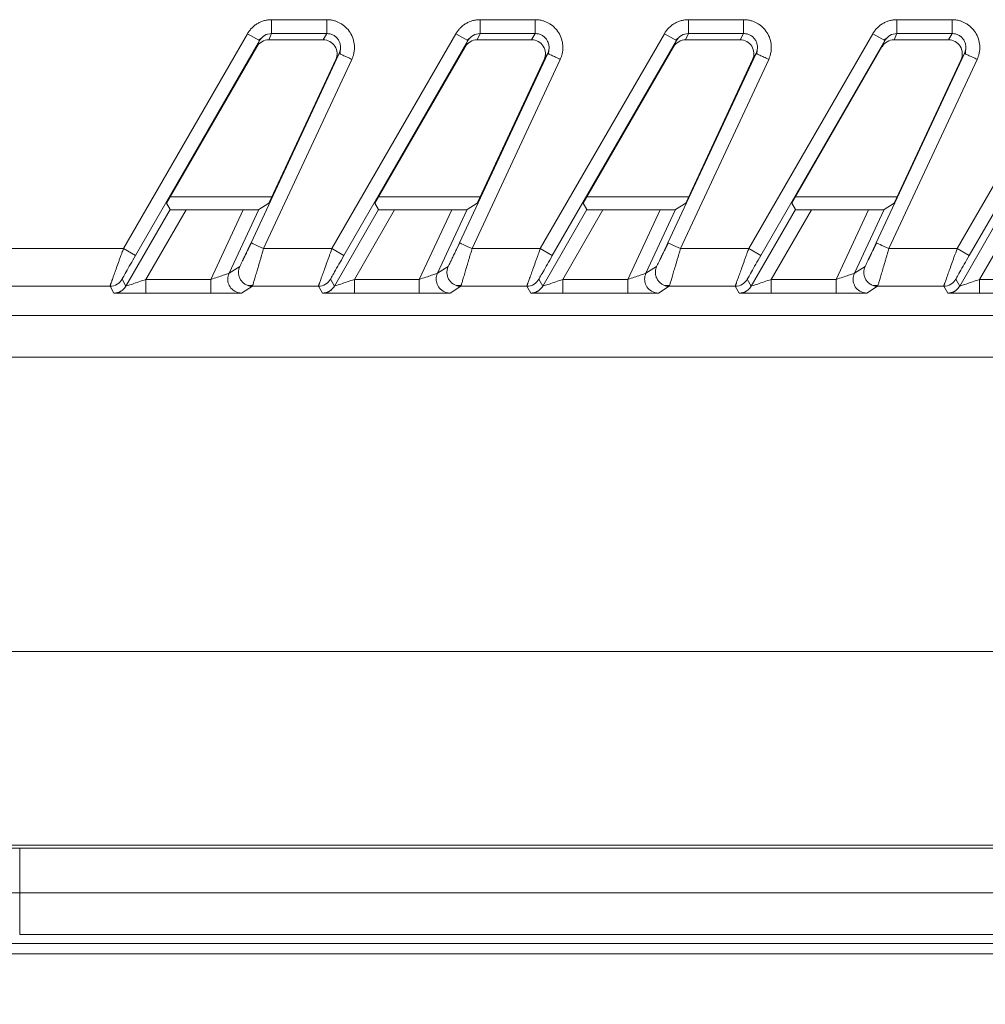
# Model space of a CAD drawing. Header units: millimetres. Extents: x 0 to 594, y 0 to 420.
# Tile 19 of 75: x 77 to 91, y 230 to 244. Entities that reach past the tile are written whole.
import ezdxf

# ---------------------------------------------------------------- set-up
doc = ezdxf.new("R2010")
doc.units = ezdxf.units.MM
doc.styles.add('SLDTEXTSTYLE1', font='TXT', dxfattribs={"width": 0.605})
doc.dimstyles.new('SLDDIMSTYLE3', dxfattribs={"dimtxt": 2.568319, "dimasz": 3.3, "dimexe": 0, "dimexo": 0.0625, "dimgap": 0.64208, "dimtad": 1, "dimdec": 1, "dimlfac": 5, "dimrnd": 1e-09, "dimzin": 12, "dimdsep": 46, "dimtxsty": 'SLDTEXTSTYLE1', "dimsah": 1, "dimcen": 0.09, "dimadec": 0, "dimazin": 3, "dimtfac": 1, "dimtdec": 1, "dimtmove": 0, "dimatfit": 0, "dimfxl": 0, "dimfrac": 2, "dimtolj": 1, "dimtzin": 12, "dimarcsym": 0})

# ---------------------------------------------------------------- blocks, each defined once
blk = doc.blocks.new('_D_13')
at = {"color": 7, "linetype": 'Continuous', "lineweight": 0}
for p, q in [((42.47, 235.104), (42.47, 241.504)), ((122.707, 235.104), (41.47, 235.104)), ((42.47, 225.604), (42.47, 235.104)), ((37.938, 233.539), (37.938, 234.127)), ((37.938, 234.127), (41.882, 234.127)), ((41.882, 234.127), (41.882, 233.539)), ((37.938, 227.169), (37.938, 226.581)), ((41.882, 226.581), (41.882, 227.169)), ((37.938, 226.581), (41.882, 226.581)), ((115.707, 225.604), (41.47, 225.604)), ((42.47, 225.604), (42.47, 219.204))]:
    blk.add_line(p, q, dxfattribs=at)
for points in [[(42.47, 235.104), (42.97, 238.404), (41.97, 238.404)], [(42.47, 225.604), (41.97, 222.304), (42.97, 222.304)]]:
    blk.add_solid(points, dxfattribs=at)
at = {"color": 7, "linetype": 'Continuous', "lineweight": 0, "char_height": 2.6458, "attachment_point": 1, "rotation": 90, "style": 'SLDTEXTSTYLE1'}
for s, insert in [('47,5', (33.939, 226.924)), ('1,9', (38.471, 227.904))]:
    blk.add_mtext(s, dxfattribs=dict(at, insert=insert))

msp = doc.modelspace()

# ---------------------------------------------------------------- linework, layer by layer
at = {"color": 7, "linetype": 'Continuous', "lineweight": 15}
for p, q in [((80.755, 244.192), (81.549, 244.192)), ((83.755, 244.192), (84.549, 244.192)), ((86.755, 244.192), (87.549, 244.192)), ((89.755, 244.192), (90.549, 244.192)), ((78.622, 240.899), (80.408, 243.991)), ((80.408, 243.991), (80.581, 243.891)), ((80.568, 243.897), (80.613, 243.933)), ((80.755, 243.993), (80.714, 243.904)), ((81.498, 243.904), (80.714, 243.904)), ((80.755, 243.993), (81.549, 243.993)), ((81.549, 243.993), (81.498, 243.904)), ((81.622, 240.899), (83.408, 243.991)), ((83.408, 243.991), (83.581, 243.891)), ((83.568, 243.897), (83.613, 243.933)), ((83.755, 243.993), (83.714, 243.904)), ((84.498, 243.904), (83.714, 243.904)), ((83.755, 243.993), (84.549, 243.993)), ((84.549, 243.993), (84.498, 243.904)), ((84.622, 240.899), (86.408, 243.991)), ((86.408, 243.991), (86.581, 243.891)), ((86.568, 243.897), (86.613, 243.933)), ((86.755, 243.993), (86.714, 243.904)), ((87.498, 243.904), (86.714, 243.904)), ((86.755, 243.993), (87.549, 243.993)), ((87.549, 243.993), (87.498, 243.904)), ((87.622, 240.899), (89.408, 243.991)), ((89.408, 243.991), (89.581, 243.891)), ((89.568, 243.897), (89.613, 243.933)), ((89.755, 243.993), (89.714, 243.904)), ((90.498, 243.904), (89.714, 243.904)), ((89.755, 243.993), (90.549, 243.993)), ((90.549, 243.993), (90.498, 243.904)), ((90.622, 240.899), (92.408, 243.991)), ((78.795, 240.799), (80.581, 243.891)), ((79.241, 241.553), (80.54, 243.804)), ((80.581, 243.891), (80.54, 243.804)), ((81.743, 243.753), (81.729, 243.707)), ((81.744, 243.754), (81.741, 243.698)), ((81.795, 240.799), (83.581, 243.891)), ((82.241, 241.553), (83.54, 243.804)), ((83.581, 243.891), (83.54, 243.804)), ((84.743, 243.753), (84.729, 243.707)), ((84.744, 243.754), (84.741, 243.698)), ((84.795, 240.799), (86.581, 243.891)), ((85.241, 241.553), (86.54, 243.804)), ((86.581, 243.891), (86.54, 243.804)), ((87.743, 243.753), (87.729, 243.707)), ((87.744, 243.754), (87.741, 243.698)), ((87.795, 240.799), (89.581, 243.891)), ((88.241, 241.553), (89.54, 243.804)), ((89.581, 243.891), (89.54, 243.804)), ((90.743, 243.753), (90.729, 243.707)), ((90.744, 243.754), (90.741, 243.698)), ((90.795, 240.799), (92.581, 243.891)), ((81.729, 243.707), (80.459, 240.983)), ((81.91, 243.622), (80.64, 240.899)), ((80.715, 241.553), (81.678, 243.619)), ((81.729, 243.707), (81.678, 243.619)), ((81.742, 243.701), (81.729, 243.707)), ((84.729, 243.707), (83.459, 240.983)), ((84.91, 243.622), (83.64, 240.899)), ((83.715, 241.553), (84.678, 243.619)), ((84.729, 243.707), (84.678, 243.619)), ((84.742, 243.701), (84.729, 243.707)), ((87.729, 243.707), (86.459, 240.983)), ((87.91, 243.622), (86.64, 240.899)), ((86.715, 241.553), (87.678, 243.619)), ((87.729, 243.707), (87.678, 243.619)), ((87.742, 243.701), (87.729, 243.707)), ((90.729, 243.707), (89.459, 240.983)), ((90.91, 243.622), (89.64, 240.899)), ((89.715, 241.553), (90.678, 243.619)), ((90.729, 243.707), (90.678, 243.619)), ((90.742, 243.701), (90.729, 243.707)), ((80.757, 241.643), (79.293, 241.643)), ((83.757, 241.643), (82.293, 241.643)), ((86.757, 241.643), (85.293, 241.643)), ((89.757, 241.643), (88.293, 241.643)), ((79.241, 241.553), (79.294, 241.46)), ((80.715, 241.553), (80.57, 241.46)), ((82.241, 241.553), (82.294, 241.46)), ((83.715, 241.553), (83.57, 241.46)), ((85.241, 241.553), (85.294, 241.46)), ((86.715, 241.553), (86.57, 241.46)), ((88.241, 241.553), (88.294, 241.46)), ((89.715, 241.553), (89.57, 241.46)), ((78.659, 240.36), (79.294, 241.46)), ((78.946, 240.457), (79.524, 241.459)), ((79.524, 241.459), (80.348, 241.459)), ((80.348, 241.459), (79.881, 240.457)), ((80.57, 241.46), (80.143, 240.545)), ((81.659, 240.36), (82.294, 241.46)), ((81.946, 240.457), (82.524, 241.459)), ((82.524, 241.459), (83.348, 241.459)), ((83.348, 241.459), (82.881, 240.457)), ((83.57, 241.46), (83.143, 240.545)), ((84.659, 240.36), (85.294, 241.46)), ((84.946, 240.457), (85.524, 241.459)), ((85.524, 241.459), (86.348, 241.459)), ((86.348, 241.459), (85.881, 240.457)), ((86.57, 241.46), (86.143, 240.545)), ((87.659, 240.36), (88.294, 241.46)), ((87.946, 240.457), (88.524, 241.459)), ((88.524, 241.459), (89.348, 241.459)), ((89.348, 241.459), (88.881, 240.457)), ((89.57, 241.46), (89.143, 240.545)), ((90.659, 240.36), (91.294, 241.46)), ((90.946, 240.457), (91.524, 241.459)), ((76.956, 240.899), (78.622, 240.899)), ((78.622, 240.899), (78.795, 240.799)), ((80.64, 240.899), (81.622, 240.899)), ((81.622, 240.899), (81.795, 240.799)), ((83.64, 240.899), (84.622, 240.899)), ((84.622, 240.899), (84.795, 240.799)), ((86.64, 240.899), (87.622, 240.899)), ((87.622, 240.899), (87.795, 240.799)), ((89.64, 240.899), (90.622, 240.899)), ((90.622, 240.899), (90.795, 240.799)), ((80.297, 240.643), (80.143, 240.545)), ((83.297, 240.643), (83.143, 240.545)), ((86.297, 240.643), (86.143, 240.545)), ((89.297, 240.643), (89.143, 240.545)), ((76.956, 240.359), (78.429, 240.359)), ((78.486, 240.26), (78.429, 240.359)), ((78.659, 240.36), (78.602, 240.459)), ((79.881, 240.457), (78.946, 240.457)), ((80.478, 240.359), (80.324, 240.26)), ((80.417, 240.368), (80.487, 240.37)), ((80.478, 240.359), (81.429, 240.359)), ((81.486, 240.26), (81.429, 240.359)), ((81.659, 240.36), (81.602, 240.459)), ((82.881, 240.457), (81.946, 240.457)), ((83.478, 240.359), (83.324, 240.26)), ((83.417, 240.368), (83.487, 240.37)), ((83.478, 240.359), (84.429, 240.359)), ((84.486, 240.26), (84.429, 240.359)), ((84.659, 240.36), (84.602, 240.459)), ((85.881, 240.457), (84.946, 240.457)), ((86.478, 240.359), (86.324, 240.26)), ((86.417, 240.368), (86.487, 240.37)), ((86.478, 240.359), (87.429, 240.359)), ((87.486, 240.26), (87.429, 240.359)), ((87.659, 240.36), (87.602, 240.459)), ((88.881, 240.457), (87.946, 240.457)), ((89.478, 240.359), (89.324, 240.26)), ((89.417, 240.368), (89.487, 240.37)), ((89.478, 240.359), (90.429, 240.359)), ((90.486, 240.26), (90.429, 240.359)), ((90.659, 240.36), (90.602, 240.459)), ((91.881, 240.457), (90.946, 240.457)), ((79.881, 240.257), (78.946, 240.257)), ((81.63, 240.322), (81.637, 240.329)), ((82.881, 240.257), (81.946, 240.257)), ((85.881, 240.257), (84.946, 240.257)), ((88.881, 240.257), (87.946, 240.257)), ((91.881, 240.257), (90.946, 240.257)), ((92.598, 239.936), (74.199, 239.936)), ((92.598, 239.336), (74.199, 239.336)), ((103.707, 232.32), (74.199, 232.32)), ((77.129, 232.276), (77.129, 231.633)), ((77.129, 232.276), (103.707, 232.276)), ((77.129, 231.633), (77.129, 231.034)), ((103.707, 230.904), (68.712, 230.904)), ((103.707, 230.757), (68.621, 230.757))]:
    msp.add_line(p, q, dxfattribs=at)
at = {"color": 8, "linetype": 'Continuous', "lineweight": 15}
for p, q in [((77.129, 231.633), (103.707, 231.633)), ((77.129, 231.034), (103.707, 231.034))]:
    msp.add_line(p, q, dxfattribs=at)
at = {"color": 7, "linetype": 'Continuous', "lineweight": 15, "flags": 128}
for points in [[(80.64, 240.899), (80.605, 240.915), (80.571, 240.931), (80.54, 240.945), (80.512, 240.958), (80.49, 240.969), (80.473, 240.976), (80.463, 240.981), (80.459, 240.983)], [(83.64, 240.899), (83.605, 240.915), (83.571, 240.931), (83.54, 240.945), (83.512, 240.958), (83.49, 240.969), (83.473, 240.976), (83.463, 240.981), (83.459, 240.983)], [(86.64, 240.899), (86.605, 240.915), (86.571, 240.931), (86.54, 240.945), (86.512, 240.958), (86.49, 240.969), (86.473, 240.976), (86.463, 240.981), (86.459, 240.983)], [(89.64, 240.899), (89.605, 240.915), (89.571, 240.931), (89.54, 240.945), (89.512, 240.958), (89.49, 240.969), (89.473, 240.976), (89.463, 240.981), (89.459, 240.983)]]:
    msp.add_lwpolyline(points, dxfattribs=at)
at = {"color": 7, "linetype": 'Continuous', "lineweight": 15}
for centre, major_axis, ratio, start_param, end_param in [((80.714, 243.703), (-0.084, -0.182), 0.995387, 3.572763, 4.621301), ((81.497, 243.703), (-0.1, -0.174), 0.99494, 1.657764, 3.662263), ((83.714, 243.703), (-0.084, -0.182), 0.995387, 3.572763, 4.621301), ((84.497, 243.703), (-0.1, -0.174), 0.99494, 1.657764, 3.662263), ((86.714, 243.703), (-0.084, -0.182), 0.995387, 3.572763, 4.621301), ((87.497, 243.703), (-0.1, -0.174), 0.99494, 1.657764, 3.662263), ((89.714, 243.703), (-0.084, -0.182), 0.995387, 3.572763, 4.621301), ((90.497, 243.703), (-0.1, -0.174), 0.99494, 1.657764, 3.662263), ((79.525, 241.46), (0.231, 0), 0.007558, 3.145956, 4.708025), ((80.349, 241.46), (0.221, 0), 0.007909, 4.708701, 6.27077), ((82.525, 241.46), (0.231, 0), 0.007558, 3.145956, 4.708025), ((83.349, 241.46), (0.221, 0), 0.007909, 4.708701, 6.27077), ((85.525, 241.46), (0.231, 0), 0.007558, 3.145956, 4.708025), ((86.349, 241.46), (0.221, 0), 0.007909, 4.708701, 6.27077), ((88.525, 241.46), (0.231, 0), 0.007558, 3.145956, 4.708025), ((89.349, 241.46), (0.221, 0), 0.007909, 4.708701, 6.27077), ((77.129, 232.241), (4, 0), 0.008727, 1.570796, 3.132866)]:
    msp.add_ellipse(centre, major_axis=major_axis, ratio=ratio, start_param=start_param, end_param=end_param, dxfattribs=at)
for points, knots in [([(80.408, 243.991), (80.412, 243.999), (80.421, 244.013), (80.436, 244.034), (80.452, 244.054), (80.476, 244.08), (80.509, 244.109), (80.553, 244.139), (80.6, 244.162), (80.651, 244.18), (80.703, 244.191), (80.738, 244.192), (80.755, 244.192)], [0, 0, 0, 0, 0.061468, 0.122481, 0.183288, 0.24414, 0.37016, 0.495509, 0.621864, 0.749271, 0.874196, 1, 1, 1, 1]), ([(80.755, 244.192), (80.755, 244.143), (80.755, 244.094), (80.755, 244.021), (80.755, 243.998), (80.755, 243.993)], [0, 0, 0, 0, 0.5, 0.5, 1, 1, 1, 1]), ([(81.549, 244.192), (81.559, 244.192), (81.577, 244.192), (81.605, 244.189), (81.633, 244.184), (81.664, 244.176), (81.7, 244.164), (81.741, 244.144), (81.782, 244.119), (81.834, 244.076), (81.888, 244.011), (81.932, 243.92), (81.948, 243.834), (81.948, 243.761), (81.94, 243.709), (81.927, 243.662), (81.916, 243.636), (81.91, 243.622)], [0, 0, 0, 0, 0.035294, 0.070107, 0.104612, 0.138986, 0.191706, 0.245192, 0.308562, 0.371227, 0.496362, 0.621286, 0.747517, 0.819844, 0.891197, 0.945038, 1, 1, 1, 1]), ([(81.549, 244.192), (81.549, 244.17), (81.549, 244.145), (81.549, 244.098), (81.549, 244.075), (81.549, 244.037), (81.549, 244.022), (81.549, 244.001), (81.549, 243.995), (81.549, 243.993)], [0, 0, 0, 0, 0.25, 0.25, 0.5, 0.5, 0.75, 0.75, 1, 1, 1, 1]), ([(83.408, 243.991), (83.412, 243.999), (83.421, 244.013), (83.436, 244.034), (83.452, 244.054), (83.476, 244.08), (83.509, 244.109), (83.553, 244.139), (83.6, 244.162), (83.651, 244.18), (83.703, 244.191), (83.738, 244.192), (83.755, 244.192)], [0, 0, 0, 0, 0.061468, 0.122481, 0.183288, 0.24414, 0.37016, 0.495509, 0.621864, 0.749271, 0.874196, 1, 1, 1, 1]), ([(83.755, 244.192), (83.755, 244.143), (83.755, 244.094), (83.755, 244.021), (83.755, 243.998), (83.755, 243.993)], [0, 0, 0, 0, 0.5, 0.5, 1, 1, 1, 1]), ([(84.549, 244.192), (84.559, 244.192), (84.577, 244.192), (84.605, 244.189), (84.633, 244.184), (84.664, 244.176), (84.7, 244.164), (84.741, 244.144), (84.782, 244.119), (84.834, 244.076), (84.888, 244.011), (84.932, 243.92), (84.948, 243.834), (84.948, 243.761), (84.94, 243.709), (84.927, 243.662), (84.916, 243.636), (84.91, 243.622)], [0, 0, 0, 0, 0.035294, 0.070107, 0.104612, 0.138986, 0.191706, 0.245192, 0.308562, 0.371227, 0.496362, 0.621286, 0.747517, 0.819844, 0.891197, 0.945038, 1, 1, 1, 1]), ([(84.549, 244.192), (84.549, 244.17), (84.549, 244.145), (84.549, 244.098), (84.549, 244.075), (84.549, 244.037), (84.549, 244.022), (84.549, 244.001), (84.549, 243.995), (84.549, 243.993)], [0, 0, 0, 0, 0.25, 0.25, 0.5, 0.5, 0.75, 0.75, 1, 1, 1, 1]), ([(86.408, 243.991), (86.412, 243.999), (86.421, 244.013), (86.436, 244.034), (86.452, 244.054), (86.476, 244.08), (86.509, 244.109), (86.553, 244.139), (86.6, 244.162), (86.651, 244.18), (86.703, 244.191), (86.738, 244.192), (86.755, 244.192)], [0, 0, 0, 0, 0.061468, 0.122481, 0.183288, 0.24414, 0.37016, 0.495509, 0.621864, 0.749271, 0.874196, 1, 1, 1, 1]), ([(86.755, 244.192), (86.755, 244.143), (86.755, 244.094), (86.755, 244.021), (86.755, 243.998), (86.755, 243.993)], [0, 0, 0, 0, 0.5, 0.5, 1, 1, 1, 1]), ([(87.549, 244.192), (87.559, 244.192), (87.577, 244.192), (87.605, 244.189), (87.633, 244.184), (87.664, 244.176), (87.7, 244.164), (87.741, 244.144), (87.782, 244.119), (87.834, 244.076), (87.888, 244.011), (87.932, 243.92), (87.948, 243.834), (87.948, 243.761), (87.94, 243.709), (87.927, 243.662), (87.916, 243.636), (87.91, 243.622)], [0, 0, 0, 0, 0.035294, 0.070107, 0.104612, 0.138986, 0.191706, 0.245192, 0.308562, 0.371227, 0.496362, 0.621286, 0.747517, 0.819844, 0.891197, 0.945038, 1, 1, 1, 1]), ([(87.549, 244.192), (87.549, 244.17), (87.549, 244.145), (87.549, 244.098), (87.549, 244.075), (87.549, 244.037), (87.549, 244.022), (87.549, 244.001), (87.549, 243.995), (87.549, 243.993)], [0, 0, 0, 0, 0.25, 0.25, 0.5, 0.5, 0.75, 0.75, 1, 1, 1, 1]), ([(89.408, 243.991), (89.412, 243.999), (89.421, 244.013), (89.436, 244.034), (89.452, 244.054), (89.476, 244.08), (89.509, 244.109), (89.553, 244.139), (89.6, 244.162), (89.651, 244.18), (89.703, 244.191), (89.738, 244.192), (89.755, 244.192)], [0, 0, 0, 0, 0.061468, 0.122481, 0.183288, 0.24414, 0.37016, 0.495509, 0.621864, 0.749271, 0.874196, 1, 1, 1, 1]), ([(89.755, 244.192), (89.755, 244.143), (89.755, 244.094), (89.755, 244.021), (89.755, 243.998), (89.755, 243.993)], [0, 0, 0, 0, 0.5, 0.5, 1, 1, 1, 1]), ([(90.549, 244.192), (90.559, 244.192), (90.577, 244.192), (90.605, 244.189), (90.633, 244.184), (90.664, 244.176), (90.7, 244.164), (90.741, 244.144), (90.782, 244.119), (90.834, 244.076), (90.888, 244.011), (90.932, 243.92), (90.948, 243.834), (90.948, 243.761), (90.94, 243.709), (90.927, 243.662), (90.916, 243.636), (90.91, 243.622)], [0, 0, 0, 0, 0.035294, 0.070107, 0.104612, 0.138986, 0.191706, 0.245192, 0.308562, 0.371227, 0.496362, 0.621286, 0.747517, 0.819844, 0.891197, 0.945038, 1, 1, 1, 1]), ([(90.549, 244.192), (90.549, 244.17), (90.549, 244.145), (90.549, 244.098), (90.549, 244.075), (90.549, 244.037), (90.549, 244.022), (90.549, 244.001), (90.549, 243.995), (90.549, 243.993)], [0, 0, 0, 0, 0.25, 0.25, 0.5, 0.5, 0.75, 0.75, 1, 1, 1, 1]), ([(80.581, 243.891), (80.599, 243.922), (80.624, 243.948), (80.685, 243.983), (80.72, 243.993), (80.755, 243.993)], [0, 0, 0, 0, 0.5, 0.5, 1, 1, 1, 1]), ([(83.581, 243.891), (83.599, 243.922), (83.624, 243.948), (83.685, 243.983), (83.72, 243.993), (83.755, 243.993)], [0, 0, 0, 0, 0.5, 0.5, 1, 1, 1, 1]), ([(86.581, 243.891), (86.599, 243.922), (86.624, 243.948), (86.685, 243.983), (86.72, 243.993), (86.755, 243.993)], [0, 0, 0, 0, 0.5, 0.5, 1, 1, 1, 1]), ([(89.581, 243.891), (89.599, 243.922), (89.624, 243.948), (89.685, 243.983), (89.72, 243.993), (89.755, 243.993)], [0, 0, 0, 0, 0.5, 0.5, 1, 1, 1, 1]), ([(80.459, 240.983), (80.439, 240.94), (80.419, 240.897), (80.381, 240.817), (80.363, 240.78), (80.333, 240.716), (80.32, 240.69), (80.303, 240.653), (80.298, 240.644), (80.297, 240.643)], [0, 0, 0, 0, 0.25, 0.25, 0.5, 0.5, 0.75, 0.75, 1, 1, 1, 1]), ([(80.466, 240.984), (80.453, 240.957), (80.427, 240.906), (80.391, 240.835), (80.36, 240.773), (80.346, 240.742), (80.338, 240.727)], [0, 0, 0, 0, 0.261544, 0.515962, 0.762477, 1, 1, 1, 1]), ([(83.459, 240.983), (83.439, 240.94), (83.419, 240.897), (83.381, 240.817), (83.363, 240.78), (83.333, 240.716), (83.32, 240.69), (83.303, 240.653), (83.298, 240.644), (83.297, 240.643)], [0, 0, 0, 0, 0.25, 0.25, 0.5, 0.5, 0.75, 0.75, 1, 1, 1, 1]), ([(83.466, 240.984), (83.453, 240.957), (83.427, 240.906), (83.391, 240.835), (83.36, 240.773), (83.346, 240.742), (83.338, 240.727)], [0, 0, 0, 0, 0.261544, 0.515962, 0.762477, 1, 1, 1, 1]), ([(86.459, 240.983), (86.439, 240.94), (86.419, 240.897), (86.381, 240.817), (86.363, 240.78), (86.333, 240.716), (86.32, 240.69), (86.303, 240.653), (86.298, 240.644), (86.297, 240.643)], [0, 0, 0, 0, 0.25, 0.25, 0.5, 0.5, 0.75, 0.75, 1, 1, 1, 1]), ([(86.466, 240.984), (86.453, 240.957), (86.427, 240.906), (86.391, 240.835), (86.36, 240.773), (86.346, 240.742), (86.338, 240.727)], [0, 0, 0, 0, 0.261544, 0.515962, 0.762477, 1, 1, 1, 1]), ([(89.459, 240.983), (89.439, 240.94), (89.419, 240.897), (89.381, 240.817), (89.363, 240.78), (89.333, 240.716), (89.32, 240.69), (89.303, 240.653), (89.298, 240.644), (89.297, 240.643)], [0, 0, 0, 0, 0.25, 0.25, 0.5, 0.5, 0.75, 0.75, 1, 1, 1, 1]), ([(89.466, 240.984), (89.453, 240.957), (89.427, 240.906), (89.391, 240.835), (89.36, 240.773), (89.346, 240.742), (89.338, 240.727)], [0, 0, 0, 0, 0.261544, 0.515962, 0.762477, 1, 1, 1, 1]), ([(78.429, 240.359), (78.429, 240.359), (78.429, 240.359), (78.43, 240.362), (78.432, 240.367), (78.434, 240.374), (78.437, 240.382), (78.44, 240.392), (78.448, 240.414), (78.462, 240.455), (78.487, 240.524), (78.517, 240.607), (78.544, 240.683), (78.568, 240.749), (78.585, 240.795), (78.603, 240.846), (78.615, 240.879), (78.622, 240.899)], [0, 0, 0, 0, 0.035805, 0.07174, 0.107822, 0.144064, 0.180483, 0.217094, 0.25391, 0.376917, 0.507223, 0.624157, 0.754337, 0.812558, 0.877189, 0.92979, 1, 1, 1, 1]), ([(78.602, 240.459), (78.602, 240.459), (78.608, 240.469), (78.628, 240.506), (78.643, 240.533), (78.68, 240.597), (78.701, 240.635), (78.747, 240.714), (78.771, 240.756), (78.795, 240.799)], [0, 0, 0, 0, 0.25, 0.25, 0.5, 0.5, 0.75, 0.75, 1, 1, 1, 1]), ([(81.429, 240.359), (81.429, 240.359), (81.429, 240.359), (81.43, 240.362), (81.432, 240.367), (81.434, 240.374), (81.437, 240.382), (81.44, 240.392), (81.448, 240.414), (81.462, 240.455), (81.487, 240.524), (81.517, 240.607), (81.544, 240.683), (81.568, 240.749), (81.585, 240.795), (81.603, 240.846), (81.615, 240.879), (81.622, 240.899)], [0, 0, 0, 0, 0.035805, 0.07174, 0.107822, 0.144064, 0.180483, 0.217094, 0.25391, 0.376917, 0.507223, 0.624157, 0.754337, 0.812558, 0.877189, 0.92979, 1, 1, 1, 1]), ([(81.602, 240.459), (81.602, 240.459), (81.608, 240.469), (81.628, 240.506), (81.643, 240.533), (81.68, 240.597), (81.701, 240.635), (81.747, 240.714), (81.771, 240.756), (81.795, 240.799)], [0, 0, 0, 0, 0.25, 0.25, 0.5, 0.5, 0.75, 0.75, 1, 1, 1, 1]), ([(84.429, 240.359), (84.429, 240.359), (84.429, 240.359), (84.43, 240.362), (84.432, 240.367), (84.434, 240.374), (84.437, 240.382), (84.44, 240.392), (84.448, 240.414), (84.462, 240.455), (84.487, 240.524), (84.517, 240.607), (84.544, 240.683), (84.568, 240.749), (84.585, 240.795), (84.603, 240.846), (84.615, 240.879), (84.622, 240.899)], [0, 0, 0, 0, 0.035805, 0.07174, 0.107822, 0.144064, 0.180483, 0.217094, 0.25391, 0.376917, 0.507223, 0.624157, 0.754337, 0.812558, 0.877189, 0.92979, 1, 1, 1, 1]), ([(84.602, 240.459), (84.602, 240.459), (84.608, 240.469), (84.628, 240.506), (84.643, 240.533), (84.68, 240.597), (84.701, 240.635), (84.747, 240.714), (84.771, 240.756), (84.795, 240.799)], [0, 0, 0, 0, 0.25, 0.25, 0.5, 0.5, 0.75, 0.75, 1, 1, 1, 1]), ([(87.429, 240.359), (87.429, 240.359), (87.429, 240.359), (87.43, 240.362), (87.432, 240.367), (87.434, 240.374), (87.437, 240.382), (87.44, 240.392), (87.448, 240.414), (87.462, 240.455), (87.487, 240.524), (87.517, 240.607), (87.544, 240.683), (87.568, 240.749), (87.585, 240.795), (87.603, 240.846), (87.615, 240.879), (87.622, 240.899)], [0, 0, 0, 0, 0.035805, 0.07174, 0.107822, 0.144064, 0.180483, 0.217094, 0.25391, 0.376917, 0.507223, 0.624157, 0.754337, 0.812558, 0.877189, 0.92979, 1, 1, 1, 1]), ([(87.602, 240.459), (87.602, 240.459), (87.608, 240.469), (87.628, 240.506), (87.643, 240.533), (87.68, 240.597), (87.701, 240.635), (87.747, 240.714), (87.771, 240.756), (87.795, 240.799)], [0, 0, 0, 0, 0.25, 0.25, 0.5, 0.5, 0.75, 0.75, 1, 1, 1, 1]), ([(90.429, 240.359), (90.429, 240.359), (90.429, 240.359), (90.43, 240.362), (90.432, 240.367), (90.434, 240.374), (90.437, 240.382), (90.44, 240.392), (90.448, 240.414), (90.462, 240.455), (90.487, 240.524), (90.517, 240.607), (90.544, 240.683), (90.568, 240.749), (90.585, 240.795), (90.603, 240.846), (90.615, 240.879), (90.622, 240.899)], [0, 0, 0, 0, 0.035805, 0.07174, 0.107822, 0.144064, 0.180483, 0.217094, 0.25391, 0.376917, 0.507223, 0.624157, 0.754337, 0.812558, 0.877189, 0.92979, 1, 1, 1, 1]), ([(90.602, 240.459), (90.602, 240.459), (90.608, 240.469), (90.628, 240.506), (90.643, 240.533), (90.68, 240.597), (90.701, 240.635), (90.747, 240.714), (90.771, 240.756), (90.795, 240.799)], [0, 0, 0, 0, 0.25, 0.25, 0.5, 0.5, 0.75, 0.75, 1, 1, 1, 1]), ([(80.143, 240.545), (80.142, 240.544), (80.134, 240.541), (80.104, 240.531), (80.083, 240.524), (80.009, 240.499), (79.945, 240.478), (79.881, 240.457)], [0, 0, 0, 0, 0.25, 0.25, 0.5, 0.5, 1, 1, 1, 1]), ([(80.269, 240.268), (80.237, 240.277), (80.208, 240.294), (80.163, 240.337), (80.147, 240.363), (80.133, 240.4), (80.129, 240.412), (80.125, 240.436), (80.124, 240.448), (80.124, 240.488), (80.13, 240.517), (80.143, 240.545)], [0, 0, 0, 0, 0.25, 0.25, 0.5, 0.5, 0.625, 0.625, 0.75, 0.75, 1, 1, 1, 1]), ([(83.143, 240.545), (83.142, 240.544), (83.134, 240.541), (83.104, 240.531), (83.083, 240.524), (83.009, 240.499), (82.945, 240.478), (82.881, 240.457)], [0, 0, 0, 0, 0.25, 0.25, 0.5, 0.5, 1, 1, 1, 1]), ([(83.269, 240.268), (83.237, 240.277), (83.208, 240.294), (83.163, 240.337), (83.147, 240.363), (83.133, 240.4), (83.129, 240.412), (83.125, 240.436), (83.124, 240.448), (83.124, 240.488), (83.13, 240.517), (83.143, 240.545)], [0, 0, 0, 0, 0.25, 0.25, 0.5, 0.5, 0.625, 0.625, 0.75, 0.75, 1, 1, 1, 1]), ([(86.143, 240.545), (86.142, 240.544), (86.134, 240.541), (86.104, 240.531), (86.083, 240.524), (86.009, 240.499), (85.945, 240.478), (85.881, 240.457)], [0, 0, 0, 0, 0.25, 0.25, 0.5, 0.5, 1, 1, 1, 1]), ([(86.269, 240.268), (86.237, 240.277), (86.208, 240.294), (86.163, 240.337), (86.147, 240.363), (86.133, 240.4), (86.129, 240.412), (86.125, 240.436), (86.124, 240.448), (86.124, 240.488), (86.13, 240.517), (86.143, 240.545)], [0, 0, 0, 0, 0.25, 0.25, 0.5, 0.5, 0.625, 0.625, 0.75, 0.75, 1, 1, 1, 1]), ([(89.143, 240.545), (89.142, 240.544), (89.134, 240.541), (89.104, 240.531), (89.083, 240.524), (89.009, 240.499), (88.945, 240.478), (88.881, 240.457)], [0, 0, 0, 0, 0.25, 0.25, 0.5, 0.5, 1, 1, 1, 1]), ([(89.269, 240.268), (89.237, 240.277), (89.208, 240.294), (89.163, 240.337), (89.147, 240.363), (89.133, 240.4), (89.129, 240.412), (89.125, 240.436), (89.124, 240.448), (89.124, 240.488), (89.13, 240.517), (89.143, 240.545)], [0, 0, 0, 0, 0.25, 0.25, 0.5, 0.5, 0.625, 0.625, 0.75, 0.75, 1, 1, 1, 1]), ([(78.429, 240.359), (78.465, 240.359), (78.502, 240.369), (78.563, 240.406), (78.587, 240.432), (78.602, 240.459)], [0, 0, 0, 0, 0.5, 0.5, 1, 1, 1, 1]), ([(78.946, 240.457), (78.877, 240.433), (78.808, 240.409), (78.725, 240.381), (78.702, 240.373), (78.669, 240.363), (78.659, 240.36), (78.659, 240.36)], [0, 0, 0, 0, 0.5, 0.5, 0.75, 0.75, 1, 1, 1, 1]), ([(78.946, 240.257), (78.946, 240.257), (78.946, 240.261), (78.946, 240.281), (78.946, 240.296), (78.946, 240.335), (78.946, 240.359), (78.946, 240.408), (78.946, 240.433), (78.946, 240.457)], [0, 0, 0, 0, 0.25, 0.25, 0.5, 0.5, 0.75, 0.75, 1, 1, 1, 1]), ([(79.881, 240.257), (79.881, 240.257), (79.881, 240.279), (79.881, 240.353), (79.881, 240.405), (79.881, 240.457)], [0, 0, 0, 0, 0.5, 0.5, 1, 1, 1, 1]), ([(80.478, 240.359), (80.461, 240.359), (80.441, 240.359), (80.423, 240.367), (80.421, 240.368)], [0, 0, 0, 0, 0.855431, 1, 1, 1, 1]), ([(80.482, 240.371), (80.482, 240.369), (80.481, 240.365), (80.48, 240.362), (80.479, 240.359), (80.478, 240.359), (80.478, 240.359)], [0, 0, 0, 0, 0.251708, 0.502242, 0.751655, 1, 1, 1, 1]), ([(81.429, 240.359), (81.465, 240.359), (81.502, 240.369), (81.563, 240.406), (81.587, 240.432), (81.602, 240.459)], [0, 0, 0, 0, 0.5, 0.5, 1, 1, 1, 1]), ([(81.946, 240.457), (81.877, 240.433), (81.808, 240.409), (81.725, 240.381), (81.702, 240.373), (81.669, 240.363), (81.659, 240.36), (81.659, 240.36)], [0, 0, 0, 0, 0.5, 0.5, 0.75, 0.75, 1, 1, 1, 1]), ([(81.946, 240.257), (81.946, 240.257), (81.946, 240.261), (81.946, 240.281), (81.946, 240.296), (81.946, 240.335), (81.946, 240.359), (81.946, 240.408), (81.946, 240.433), (81.946, 240.457)], [0, 0, 0, 0, 0.25, 0.25, 0.5, 0.5, 0.75, 0.75, 1, 1, 1, 1]), ([(82.881, 240.257), (82.881, 240.257), (82.881, 240.279), (82.881, 240.353), (82.881, 240.405), (82.881, 240.457)], [0, 0, 0, 0, 0.5, 0.5, 1, 1, 1, 1]), ([(83.478, 240.359), (83.461, 240.359), (83.441, 240.359), (83.423, 240.367), (83.421, 240.368)], [0, 0, 0, 0, 0.855431, 1, 1, 1, 1]), ([(83.482, 240.371), (83.482, 240.369), (83.481, 240.365), (83.48, 240.362), (83.479, 240.359), (83.478, 240.359), (83.478, 240.359)], [0, 0, 0, 0, 0.251708, 0.502242, 0.751655, 1, 1, 1, 1]), ([(84.429, 240.359), (84.465, 240.359), (84.502, 240.369), (84.563, 240.406), (84.587, 240.432), (84.602, 240.459)], [0, 0, 0, 0, 0.5, 0.5, 1, 1, 1, 1]), ([(84.946, 240.457), (84.877, 240.433), (84.808, 240.409), (84.725, 240.381), (84.702, 240.373), (84.669, 240.363), (84.659, 240.36), (84.659, 240.36)], [0, 0, 0, 0, 0.5, 0.5, 0.75, 0.75, 1, 1, 1, 1]), ([(84.946, 240.257), (84.946, 240.257), (84.946, 240.261), (84.946, 240.281), (84.946, 240.296), (84.946, 240.335), (84.946, 240.359), (84.946, 240.408), (84.946, 240.433), (84.946, 240.457)], [0, 0, 0, 0, 0.25, 0.25, 0.5, 0.5, 0.75, 0.75, 1, 1, 1, 1]), ([(85.881, 240.257), (85.881, 240.257), (85.881, 240.279), (85.881, 240.353), (85.881, 240.405), (85.881, 240.457)], [0, 0, 0, 0, 0.5, 0.5, 1, 1, 1, 1]), ([(86.478, 240.359), (86.461, 240.359), (86.441, 240.359), (86.423, 240.367), (86.421, 240.368)], [0, 0, 0, 0, 0.8554315, 1, 1, 1, 1]), ([(86.482, 240.371), (86.482, 240.369), (86.481, 240.365), (86.48, 240.362), (86.479, 240.359), (86.478, 240.359), (86.478, 240.359)], [0, 0, 0, 0, 0.251708, 0.502242, 0.751655, 1, 1, 1, 1]), ([(87.429, 240.359), (87.465, 240.359), (87.502, 240.369), (87.563, 240.406), (87.587, 240.432), (87.602, 240.459)], [0, 0, 0, 0, 0.5, 0.5, 1, 1, 1, 1]), ([(87.946, 240.457), (87.877, 240.433), (87.808, 240.409), (87.725, 240.381), (87.702, 240.373), (87.669, 240.363), (87.659, 240.36), (87.659, 240.36)], [0, 0, 0, 0, 0.5, 0.5, 0.75, 0.75, 1, 1, 1, 1]), ([(87.946, 240.257), (87.946, 240.257), (87.946, 240.261), (87.946, 240.281), (87.946, 240.296), (87.946, 240.335), (87.946, 240.359), (87.946, 240.408), (87.946, 240.433), (87.946, 240.457)], [0, 0, 0, 0, 0.25, 0.25, 0.5, 0.5, 0.75, 0.75, 1, 1, 1, 1]), ([(88.881, 240.257), (88.881, 240.257), (88.881, 240.279), (88.881, 240.353), (88.881, 240.405), (88.881, 240.457)], [0, 0, 0, 0, 0.5, 0.5, 1, 1, 1, 1]), ([(89.478, 240.359), (89.461, 240.359), (89.441, 240.359), (89.423, 240.367), (89.421, 240.368)], [0, 0, 0, 0, 0.855431, 1, 1, 1, 1]), ([(89.482, 240.371), (89.482, 240.369), (89.481, 240.365), (89.48, 240.362), (89.479, 240.359), (89.478, 240.359), (89.478, 240.359)], [0, 0, 0, 0, 0.2517082, 0.502242, 0.7516547, 1, 1, 1, 1]), ([(90.429, 240.359), (90.465, 240.359), (90.502, 240.369), (90.563, 240.406), (90.587, 240.432), (90.602, 240.459)], [0, 0, 0, 0, 0.5, 0.5, 1, 1, 1, 1]), ([(90.946, 240.457), (90.877, 240.433), (90.808, 240.409), (90.725, 240.381), (90.702, 240.373), (90.669, 240.363), (90.659, 240.36), (90.659, 240.36)], [0, 0, 0, 0, 0.5, 0.5, 0.75, 0.75, 1, 1, 1, 1]), ([(90.946, 240.257), (90.946, 240.257), (90.946, 240.261), (90.946, 240.281), (90.946, 240.296), (90.946, 240.335), (90.946, 240.359), (90.946, 240.408), (90.946, 240.433), (90.946, 240.457)], [0, 0, 0, 0, 0.25, 0.25, 0.5, 0.5, 0.75, 0.75, 1, 1, 1, 1]), ([(78.524, 240.259), (78.531, 240.26), (78.543, 240.261), (78.573, 240.275), (78.606, 240.297), (78.627, 240.319), (78.637, 240.329)], [0, 0, 0, 0, 0.266767, 0.5234035, 0.7681285, 1, 1, 1, 1]), ([(78.946, 240.257), (78.892, 240.257), (78.782, 240.257), (78.655, 240.258), (78.575, 240.258), (78.538, 240.259), (78.528, 240.259), (78.528, 240.259)], [0, 0, 0, 0, 0.323931, 0.655212, 0.828927, 0.997656, 1, 1, 1, 1]), ([(80.313, 240.26), (80.311, 240.259), (80.306, 240.259), (80.296, 240.259), (80.277, 240.259), (80.241, 240.258), (80.182, 240.258), (80.114, 240.257), (80.047, 240.257), (79.987, 240.257), (79.934, 240.257), (79.899, 240.257), (79.881, 240.257)], [0, 0, 0, 0, 0.048592, 0.097672, 0.147513, 0.290937, 0.437331, 0.578505, 0.722394, 0.814841, 0.906998, 1, 1, 1, 1]), ([(81.524, 240.259), (81.531, 240.26), (81.543, 240.261), (81.573, 240.275), (81.601, 240.293), (81.618, 240.31), (81.623, 240.316)], [0, 0, 0, 0, 0.298293, 0.585259, 0.858905, 1, 1, 1, 1]), ([(81.946, 240.257), (81.892, 240.257), (81.782, 240.257), (81.655, 240.258), (81.575, 240.258), (81.538, 240.259), (81.528, 240.259), (81.528, 240.259)], [0, 0, 0, 0, 0.323931, 0.655212, 0.828927, 0.997656, 1, 1, 1, 1]), ([(83.313, 240.26), (83.311, 240.259), (83.306, 240.259), (83.296, 240.259), (83.277, 240.259), (83.241, 240.258), (83.182, 240.258), (83.114, 240.257), (83.047, 240.257), (82.987, 240.257), (82.934, 240.257), (82.899, 240.257), (82.881, 240.257)], [0, 0, 0, 0, 0.048592, 0.097672, 0.147513, 0.290937, 0.437331, 0.578505, 0.722394, 0.814841, 0.906998, 1, 1, 1, 1]), ([(84.524, 240.259), (84.531, 240.26), (84.543, 240.261), (84.573, 240.275), (84.606, 240.297), (84.627, 240.319), (84.637, 240.329)], [0, 0, 0, 0, 0.266767, 0.523404, 0.768129, 1, 1, 1, 1]), ([(84.946, 240.257), (84.892, 240.257), (84.782, 240.257), (84.655, 240.258), (84.575, 240.258), (84.538, 240.259), (84.528, 240.259), (84.528, 240.259)], [0, 0, 0, 0, 0.3239311, 0.6552121, 0.8289268, 0.9976556, 1, 1, 1, 1]), ([(86.313, 240.26), (86.311, 240.259), (86.306, 240.259), (86.296, 240.259), (86.277, 240.259), (86.241, 240.258), (86.182, 240.258), (86.114, 240.257), (86.047, 240.257), (85.987, 240.257), (85.934, 240.257), (85.899, 240.257), (85.881, 240.257)], [0, 0, 0, 0, 0.048592, 0.097672, 0.147513, 0.290937, 0.437331, 0.578505, 0.722394, 0.814841, 0.906998, 1, 1, 1, 1]), ([(87.524, 240.259), (87.531, 240.26), (87.543, 240.261), (87.573, 240.275), (87.606, 240.297), (87.627, 240.319), (87.637, 240.329)], [0, 0, 0, 0, 0.266767, 0.523404, 0.768129, 1, 1, 1, 1]), ([(87.946, 240.257), (87.892, 240.257), (87.782, 240.257), (87.655, 240.258), (87.575, 240.258), (87.538, 240.259), (87.528, 240.259), (87.528, 240.259)], [0, 0, 0, 0, 0.323931, 0.655212, 0.828927, 0.997656, 1, 1, 1, 1]), ([(89.313, 240.26), (89.311, 240.259), (89.306, 240.259), (89.296, 240.259), (89.277, 240.259), (89.241, 240.258), (89.182, 240.258), (89.114, 240.257), (89.047, 240.257), (88.987, 240.257), (88.934, 240.257), (88.899, 240.257), (88.881, 240.257)], [0, 0, 0, 0, 0.0485925, 0.0976715, 0.1475125, 0.2909366, 0.4373313, 0.5785052, 0.7223939, 0.8148414, 0.9069981, 1, 1, 1, 1]), ([(90.524, 240.259), (90.531, 240.26), (90.543, 240.261), (90.573, 240.275), (90.606, 240.297), (90.627, 240.319), (90.637, 240.329)], [0, 0, 0, 0, 0.266767, 0.523404, 0.768129, 1, 1, 1, 1]), ([(90.946, 240.257), (90.892, 240.257), (90.782, 240.257), (90.655, 240.258), (90.575, 240.258), (90.538, 240.259), (90.528, 240.259), (90.528, 240.259)], [0, 0, 0, 0, 0.323931, 0.655212, 0.828927, 0.997656, 1, 1, 1, 1]), ([(73.129, 231.713), (73.13, 231.712), (73.131, 231.711), (73.134, 231.709), (73.14, 231.708), (73.147, 231.706), (73.156, 231.704), (73.166, 231.703), (73.178, 231.701), (73.19, 231.7), (73.204, 231.698), (73.218, 231.697), (73.233, 231.696), (73.249, 231.694), (73.265, 231.693), (73.281, 231.692), (73.298, 231.691), (73.314, 231.69), (73.331, 231.689), (73.348, 231.688), (73.412, 231.684), (73.542, 231.678), (73.77, 231.67), (74.025, 231.663), (74.316, 231.656), (74.646, 231.651), (75.016, 231.645), (75.404, 231.641), (75.726, 231.638), (75.97, 231.637), (76.132, 231.636), (76.297, 231.635), (76.462, 231.635), (76.628, 231.634), (76.795, 231.634), (76.962, 231.634), (77.073, 231.633), (77.129, 231.633)], [0, 0, 0, 0, 0.014704, 0.029033, 0.042988, 0.056569, 0.069775, 0.082606, 0.095063, 0.107146, 0.118854, 0.130187, 0.141146, 0.151731, 0.161941, 0.171776, 0.181237, 0.190323, 0.199035, 0.207373, 0.215336, 0.292435, 0.365407, 0.434249, 0.498961, 0.572886, 0.64514, 0.715725, 0.78464, 0.811788, 0.83887, 0.865888, 0.89284, 0.919727, 0.94655, 0.973307, 1, 1, 1, 1])]:
    msp.add_open_spline(points, degree=3, knots=knots, dxfattribs=at)
at = {"color": 8, "linetype": 'Continuous', "lineweight": 15}
for points, knots in [([(81.549, 243.993), (81.566, 243.992), (81.599, 243.99), (81.645, 243.971), (81.686, 243.942), (81.718, 243.903), (81.74, 243.857), (81.749, 243.809), (81.75, 243.773), (81.744, 243.756), (81.743, 243.753)], [0, 0, 0, 0, 0.1404686, 0.2774481, 0.418057, 0.5616197, 0.6987994, 0.847683, 0.9767154, 1, 1, 1, 1]), ([(84.549, 243.993), (84.566, 243.992), (84.599, 243.99), (84.645, 243.971), (84.686, 243.942), (84.718, 243.903), (84.74, 243.857), (84.749, 243.809), (84.75, 243.773), (84.744, 243.756), (84.743, 243.753)], [0, 0, 0, 0, 0.1404686, 0.2774481, 0.418057, 0.5616197, 0.6987994, 0.847683, 0.9767154, 1, 1, 1, 1]), ([(87.549, 243.993), (87.566, 243.992), (87.599, 243.99), (87.645, 243.971), (87.686, 243.942), (87.718, 243.903), (87.74, 243.857), (87.749, 243.809), (87.75, 243.773), (87.744, 243.756), (87.743, 243.753)], [0, 0, 0, 0, 0.140469, 0.277448, 0.418057, 0.56162, 0.698799, 0.847683, 0.976715, 1, 1, 1, 1]), ([(90.549, 243.993), (90.566, 243.992), (90.599, 243.99), (90.645, 243.971), (90.686, 243.942), (90.718, 243.903), (90.74, 243.857), (90.749, 243.809), (90.75, 243.773), (90.744, 243.756), (90.743, 243.753)], [0, 0, 0, 0, 0.1404686, 0.2774481, 0.418057, 0.5616197, 0.6987994, 0.847683, 0.9767154, 1, 1, 1, 1]), ([(81.91, 243.622), (81.886, 243.633), (81.839, 243.655), (81.781, 243.682), (81.747, 243.698), (81.742, 243.701), (81.742, 243.701)], [0, 0, 0, 0, 0.322826, 0.645652, 0.968478, 1, 1, 1, 1]), ([(84.91, 243.622), (84.886, 243.633), (84.839, 243.655), (84.781, 243.682), (84.747, 243.698), (84.742, 243.701), (84.742, 243.701)], [0, 0, 0, 0, 0.322826, 0.645652, 0.968478, 1, 1, 1, 1]), ([(87.91, 243.622), (87.886, 243.633), (87.839, 243.655), (87.781, 243.682), (87.747, 243.698), (87.742, 243.701), (87.742, 243.701)], [0, 0, 0, 0, 0.322826, 0.645652, 0.968478, 1, 1, 1, 1]), ([(90.91, 243.622), (90.886, 243.633), (90.839, 243.655), (90.781, 243.682), (90.747, 243.698), (90.742, 243.701), (90.742, 243.701)], [0, 0, 0, 0, 0.322826, 0.645652, 0.968478, 1, 1, 1, 1]), ([(80.64, 240.899), (80.637, 240.887), (80.631, 240.866), (80.622, 240.838), (80.615, 240.815), (80.606, 240.783), (80.595, 240.744), (80.575, 240.679), (80.553, 240.604), (80.529, 240.522), (80.508, 240.454), (80.495, 240.41), (80.487, 240.384), (80.484, 240.375), (80.482, 240.371)], [0, 0, 0, 0, 0.046942, 0.086676, 0.119204, 0.144523, 0.219095, 0.2852, 0.431787, 0.563035, 0.711574, 0.851913, 0.926342, 1, 1, 1, 1]), ([(83.64, 240.899), (83.637, 240.887), (83.631, 240.866), (83.622, 240.838), (83.615, 240.815), (83.606, 240.783), (83.595, 240.744), (83.575, 240.679), (83.553, 240.604), (83.529, 240.522), (83.508, 240.454), (83.495, 240.41), (83.487, 240.384), (83.484, 240.375), (83.482, 240.371)], [0, 0, 0, 0, 0.046942, 0.086676, 0.119204, 0.144523, 0.219095, 0.2852, 0.431787, 0.563035, 0.711574, 0.851913, 0.926342, 1, 1, 1, 1]), ([(86.64, 240.899), (86.637, 240.887), (86.631, 240.866), (86.622, 240.838), (86.615, 240.815), (86.606, 240.783), (86.595, 240.744), (86.575, 240.679), (86.553, 240.604), (86.529, 240.522), (86.508, 240.454), (86.495, 240.41), (86.487, 240.384), (86.484, 240.375), (86.482, 240.371)], [0, 0, 0, 0, 0.046942, 0.086676, 0.119204, 0.144523, 0.219095, 0.2852, 0.431787, 0.563035, 0.711574, 0.851913, 0.926342, 1, 1, 1, 1]), ([(89.64, 240.899), (89.637, 240.887), (89.631, 240.866), (89.622, 240.838), (89.615, 240.815), (89.606, 240.783), (89.595, 240.744), (89.575, 240.679), (89.553, 240.604), (89.529, 240.522), (89.508, 240.454), (89.495, 240.41), (89.487, 240.384), (89.484, 240.375), (89.482, 240.371)], [0, 0, 0, 0, 0.046942, 0.086676, 0.119204, 0.144523, 0.219095, 0.2852, 0.431787, 0.563035, 0.711574, 0.851913, 0.926342, 1, 1, 1, 1]), ([(80.421, 240.368), (80.408, 240.372), (80.379, 240.382), (80.34, 240.411), (80.308, 240.45), (80.286, 240.496), (80.277, 240.545), (80.279, 240.596), (80.291, 240.627), (80.297, 240.643)], [0, 0, 0, 0, 0.121651, 0.268043, 0.414434, 0.560826, 0.707217, 0.853609, 1, 1, 1, 1]), ([(83.421, 240.368), (83.408, 240.372), (83.379, 240.382), (83.34, 240.411), (83.308, 240.45), (83.286, 240.496), (83.277, 240.545), (83.279, 240.596), (83.291, 240.627), (83.297, 240.643)], [0, 0, 0, 0, 0.1216512, 0.2680427, 0.4144341, 0.5608256, 0.7072171, 0.8536085, 1, 1, 1, 1]), ([(86.421, 240.368), (86.408, 240.372), (86.379, 240.382), (86.34, 240.411), (86.308, 240.45), (86.286, 240.496), (86.277, 240.545), (86.279, 240.596), (86.291, 240.627), (86.297, 240.643)], [0, 0, 0, 0, 0.121651, 0.268043, 0.414434, 0.560826, 0.707217, 0.853609, 1, 1, 1, 1]), ([(89.421, 240.368), (89.408, 240.372), (89.379, 240.382), (89.34, 240.411), (89.308, 240.45), (89.286, 240.496), (89.277, 240.545), (89.279, 240.596), (89.291, 240.627), (89.297, 240.643)], [0, 0, 0, 0, 0.121651, 0.268043, 0.414434, 0.560826, 0.707217, 0.853609, 1, 1, 1, 1]), ([(78.528, 240.259), (78.516, 240.259), (78.492, 240.26), (78.488, 240.26), (78.486, 240.26)], [0, 0, 0, 0, 0.5023725, 1, 1, 1, 1]), ([(80.324, 240.26), (80.324, 240.26), (80.323, 240.26), (80.321, 240.26), (80.318, 240.26), (80.315, 240.26), (80.313, 240.26)], [0, 0, 0, 0, 0.251728, 0.501754, 0.750901, 1, 1, 1, 1]), ([(81.528, 240.259), (81.516, 240.259), (81.492, 240.26), (81.488, 240.26), (81.486, 240.26)], [0, 0, 0, 0, 0.5023725, 1, 1, 1, 1]), ([(83.324, 240.26), (83.324, 240.26), (83.323, 240.26), (83.321, 240.26), (83.318, 240.26), (83.315, 240.26), (83.313, 240.26)], [0, 0, 0, 0, 0.251728, 0.501754, 0.750901, 1, 1, 1, 1]), ([(84.528, 240.259), (84.516, 240.259), (84.492, 240.26), (84.488, 240.26), (84.486, 240.26)], [0, 0, 0, 0, 0.502372, 1, 1, 1, 1]), ([(86.324, 240.26), (86.324, 240.26), (86.323, 240.26), (86.321, 240.26), (86.318, 240.26), (86.315, 240.26), (86.313, 240.26)], [0, 0, 0, 0, 0.251728, 0.501754, 0.750901, 1, 1, 1, 1]), ([(87.528, 240.259), (87.516, 240.259), (87.492, 240.26), (87.488, 240.26), (87.486, 240.26)], [0, 0, 0, 0, 0.502372, 1, 1, 1, 1]), ([(89.324, 240.26), (89.324, 240.26), (89.323, 240.26), (89.321, 240.26), (89.318, 240.26), (89.315, 240.26), (89.313, 240.26)], [0, 0, 0, 0, 0.251728, 0.501754, 0.750901, 1, 1, 1, 1]), ([(90.528, 240.259), (90.516, 240.259), (90.492, 240.26), (90.488, 240.26), (90.486, 240.26)], [0, 0, 0, 0, 0.502372, 1, 1, 1, 1])]:
    msp.add_open_spline(points, degree=3, knots=knots, dxfattribs=at)
at = {"color": 7, "linetype": 'Continuous', "lineweight": 15}
for points in [[(78.538, 240.267), (78.588, 240.281), (78.633, 240.315), (78.659, 240.36)], [(81.538, 240.267), (81.588, 240.281), (81.633, 240.315), (81.659, 240.36)], [(84.538, 240.267), (84.588, 240.281), (84.633, 240.315), (84.659, 240.36)], [(87.538, 240.267), (87.588, 240.281), (87.633, 240.315), (87.659, 240.36)], [(90.538, 240.267), (90.588, 240.281), (90.633, 240.315), (90.659, 240.36)]]:
    msp.add_open_spline(points, degree=3, dxfattribs=at)
at = {"color": 8, "linetype": 'Continuous', "lineweight": 15}
for points in [[(78.486, 240.26), (78.503, 240.26), (78.521, 240.263), (78.538, 240.267)], [(80.324, 240.26), (80.306, 240.26), (80.287, 240.263), (80.269, 240.268)], [(81.486, 240.26), (81.503, 240.26), (81.521, 240.263), (81.538, 240.267)], [(83.324, 240.26), (83.306, 240.26), (83.287, 240.263), (83.269, 240.268)], [(84.486, 240.26), (84.503, 240.26), (84.521, 240.263), (84.538, 240.267)], [(86.324, 240.26), (86.306, 240.26), (86.287, 240.263), (86.269, 240.268)], [(87.486, 240.26), (87.503, 240.26), (87.521, 240.263), (87.538, 240.267)], [(89.324, 240.26), (89.306, 240.26), (89.287, 240.263), (89.269, 240.268)], [(90.486, 240.26), (90.503, 240.26), (90.521, 240.263), (90.538, 240.267)]]:
    msp.add_open_spline(points, degree=3, dxfattribs=at)

# ---------------------------------------------------------------- dimensions: what is measured, and where the dimension line sits
at = {"color": 7, "linetype": 'Continuous', "lineweight": 0}
dim = msp.add_linear_dim(base=(42.47, 235.104), p1=(115.707, 225.604), p2=(122.707, 235.104), angle=90, dimstyle='SLDDIMSTYLE3', dxfattribs=at)
dim.commit()
dim.dimension.update_dxf_attribs({"geometry": '_D_13', "text_midpoint": (42.47, 230.354), "dimtype": 160})

doc.saveas('drawing.dxf')
